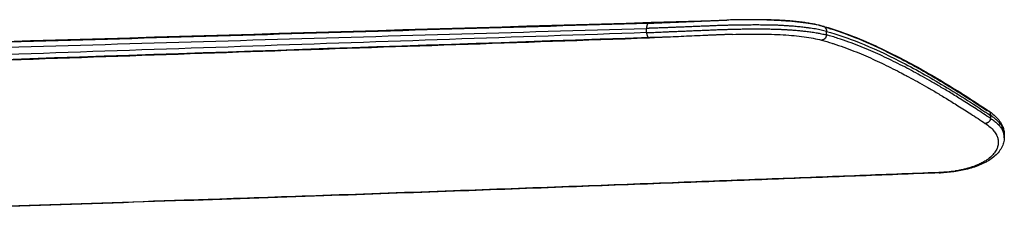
# Model space of a CAD drawing. Header units: millimetres. Extents: x -3355 to -830, y -2775 to -1049.
# Tile 50 of 103: x -1016 to -830, y -2712 to -2673. Entities that reach past the tile are written whole.
import ezdxf

# ---------------------------------------------------------------- set-up
doc = ezdxf.new("R2010")
doc.units = ezdxf.units.MM
doc.layers.add('Make2D$Visible$Curvas', color=7, linetype='Continuous')

msp = doc.modelspace()

# ---------------------------------------------------------------- linework, layer by layer
at = {"layer": 'Make2D$Visible$Curvas', "color": 253, "lineweight": -3, "true_color": 0x98aaaf}
for points, degree in [([(-1194.99, -2682.1), (-896.86, -2673.3)], 1), ([(-897.29, -2675.11), (-1195.46, -2685.36)], 1), ([(-1195.43, -2683.1), (-897.29, -2674.3)], 1), ([(-897.29, -2675.11), (-897.29, -2674.3)], 1), ([(-863.24, -2675.53), (-863.24, -2674.86)], 1), ([(-896.76, -2676.1), (-1194.93, -2686.35)], 1), ([(-1189.38, -2686.16), (-896.79, -2676.1)], 1), ([(-832.18, -2690.82), (-832.18, -2691.38)], 1), ([(-829.59, -2694.39), (-829.59, -2694.4), (-829.59, -2694.41), (-829.59, -2694.41)], 3), ([(-829.59, -2694.41), (-829.59, -2695)], 1), ([(-841.57, -2701.62), (-841.71, -2701.63), (-841.85, -2701.63), (-841.99, -2701.64)], 3)]:
    msp.add_open_spline(points, degree=degree, dxfattribs=at)
for points, knots in [([(-1192.11, -2681.82), (-1138.98, -2680.28), (-1085.86, -2678.73), (-1032.65, -2677.17), (-982.6, -2675.7), (-932.46, -2674.22), (-882.32, -2672.73)], [3.765118, 3.765118, 3.765118, 3.765118, 187.933405, 187.933405, 187.933405, 361.152127, 361.152127, 361.152127, 361.152127]), ([(-863.24, -2674.86), (-863.4, -2674.82), (-863.57, -2674.78), (-863.73, -2674.74), (-863.9, -2674.7), (-864.07, -2674.67), (-864.24, -2674.63), (-864.42, -2674.59), (-864.6, -2674.55), (-864.78, -2674.52), (-864.97, -2674.48), (-865.15, -2674.45), (-865.35, -2674.41), (-865.54, -2674.38), (-865.74, -2674.35), (-865.94, -2674.32), (-866.14, -2674.29), (-866.34, -2674.25), (-866.55, -2674.23), (-866.62, -2674.22), (-866.69, -2674.21), (-866.76, -2674.2), (-866.92, -2674.18), (-867.08, -2674.16), (-867.24, -2674.14), (-867.4, -2674.12), (-867.56, -2674.1), (-867.72, -2674.08), (-867.88, -2674.06), (-868.05, -2674.04), (-868.21, -2674.03), (-868.38, -2674.01), (-868.54, -2673.99), (-868.7, -2673.98), (-868.87, -2673.96), (-869.04, -2673.95), (-869.21, -2673.93), (-869.38, -2673.92), (-869.55, -2673.9), (-869.72, -2673.89), (-869.89, -2673.88), (-870.06, -2673.86), (-870.23, -2673.85), (-870.38, -2673.84), (-870.52, -2673.83), (-870.65, -2673.82), (-870.78, -2673.81), (-870.9, -2673.81), (-871.02, -2673.8), (-871.14, -2673.79), (-871.26, -2673.78), (-871.37, -2673.78), (-871.5, -2673.77), (-871.62, -2673.76), (-871.73, -2673.76), (-871.85, -2673.75), (-871.97, -2673.74), (-872.09, -2673.74), (-872.21, -2673.73), (-872.33, -2673.73), (-872.45, -2673.72), (-872.57, -2673.72), (-872.7, -2673.71), (-872.82, -2673.71), (-872.94, -2673.7), (-873.06, -2673.7), (-873.18, -2673.7), (-873.31, -2673.69), (-873.43, -2673.69), (-873.56, -2673.69), (-873.68, -2673.68), (-873.81, -2673.68), (-873.94, -2673.68), (-874, -2673.68), (-874.07, -2673.68), (-874.14, -2673.67), (-874.31, -2673.67), (-874.49, -2673.67), (-874.67, -2673.67), (-874.84, -2673.66), (-875.02, -2673.66), (-875.21, -2673.66), (-875.39, -2673.66), (-875.57, -2673.66), (-875.76, -2673.66), (-875.95, -2673.65), (-876.14, -2673.65), (-876.33, -2673.65), (-876.52, -2673.65), (-876.71, -2673.65), (-876.91, -2673.65), (-877.1, -2673.65), (-877.3, -2673.65), (-877.5, -2673.66), (-877.69, -2673.66), (-877.89, -2673.66), (-878.09, -2673.66), (-878.29, -2673.66), (-878.49, -2673.66), (-878.69, -2673.66), (-878.92, -2673.67), (-879.15, -2673.67), (-879.38, -2673.67), (-879.61, -2673.68), (-879.84, -2673.68), (-880.07, -2673.68), (-880.3, -2673.69), (-880.53, -2673.69), (-880.76, -2673.7), (-880.99, -2673.7), (-881.22, -2673.71), (-881.45, -2673.71), (-881.68, -2673.72), (-881.91, -2673.72), (-882.14, -2673.73), (-882.37, -2673.74), (-882.6, -2673.74), (-882.83, -2673.75), (-883.06, -2673.76), (-883.28, -2673.76), (-883.51, -2673.77), (-883.55, -2673.77), (-883.6, -2673.77), (-883.64, -2673.78), (-883.8, -2673.78), (-883.96, -2673.79), (-884.11, -2673.79), (-884.27, -2673.8), (-884.43, -2673.8), (-884.58, -2673.81), (-884.74, -2673.82), (-884.9, -2673.82), (-885.05, -2673.83), (-885.21, -2673.83), (-885.37, -2673.84), (-885.52, -2673.85), (-885.68, -2673.85), (-885.84, -2673.86), (-885.99, -2673.87), (-886.15, -2673.87), (-886.31, -2673.88), (-886.47, -2673.89), (-886.63, -2673.89), (-886.78, -2673.9), (-886.95, -2673.91), (-887.1, -2673.91), (-887.27, -2673.92), (-887.43, -2673.93), (-887.59, -2673.93), (-887.76, -2673.94), (-887.93, -2673.95), (-888.11, -2673.96), (-888.28, -2673.96), (-888.46, -2673.97), (-888.62, -2673.98), (-888.78, -2673.98), (-888.95, -2673.99), (-889.11, -2674), (-889.27, -2674), (-889.44, -2674.01), (-889.6, -2674.02), (-889.77, -2674.02), (-889.93, -2674.03), (-890.1, -2674.04), (-890.26, -2674.04), (-890.43, -2674.05), (-890.6, -2674.06), (-890.76, -2674.06), (-890.93, -2674.07), (-891.09, -2674.08), (-891.26, -2674.08), (-891.42, -2674.09), (-891.59, -2674.1), (-891.75, -2674.1), (-891.91, -2674.11), (-892.08, -2674.12), (-892.24, -2674.12), (-892.4, -2674.13), (-892.56, -2674.13), (-892.72, -2674.14), (-892.88, -2674.15), (-893.04, -2674.15), (-893.2, -2674.16), (-893.35, -2674.17), (-893.51, -2674.17), (-893.66, -2674.18), (-893.81, -2674.18), (-893.93, -2674.19), (-894.05, -2674.19), (-894.16, -2674.2), (-894.34, -2674.2), (-894.52, -2674.21), (-894.69, -2674.22), (-894.85, -2674.22), (-895.01, -2674.23), (-895.16, -2674.23), (-895.3, -2674.24), (-895.44, -2674.24), (-895.57, -2674.25), (-895.7, -2674.25), (-895.82, -2674.26), (-895.93, -2674.26), (-896.04, -2674.27), (-896.14, -2674.27), (-896.23, -2674.27), (-896.32, -2674.28), (-896.41, -2674.28), (-896.48, -2674.28), (-896.56, -2674.28), (-896.62, -2674.29), (-896.68, -2674.29), (-896.74, -2674.29), (-896.79, -2674.29), (-896.83, -2674.29), (-896.86, -2674.29), (-896.89, -2674.29), (-896.92, -2674.3), (-896.96, -2674.3), (-897, -2674.3), (-897.04, -2674.3), (-897.07, -2674.3), (-897.1, -2674.3), (-897.13, -2674.3), (-897.16, -2674.3), (-897.18, -2674.3), (-897.2, -2674.3), (-897.23, -2674.3), (-897.24, -2674.3), (-897.26, -2674.3), (-897.27, -2674.3), (-897.28, -2674.3), (-897.29, -2674.3)], [0, 0, 0, 0, 0.949157, 0.949157, 0.949157, 1.891081, 1.891081, 1.891081, 2.826584, 2.826584, 2.826584, 3.761984, 3.761984, 3.761984, 4.690771, 4.690771, 4.690771, 5.617678, 5.617678, 5.617678, 5.921886, 5.921886, 5.921886, 6.621164, 6.621164, 6.621164, 7.292008, 7.292008, 7.292008, 7.957429, 7.957429, 7.957429, 8.615865, 8.615865, 8.615865, 9.272816, 9.272816, 9.272816, 9.91872, 9.91872, 9.91872, 10.562459, 10.562459, 10.562459, 11.080108, 11.080108, 11.080108, 11.517894, 11.517894, 11.517894, 11.947332, 11.947332, 11.947332, 12.373464, 12.373464, 12.373464, 12.79424, 12.79424, 12.79424, 13.212057, 13.212057, 13.212057, 13.629326, 13.629326, 13.629326, 14.046382, 14.046382, 14.046382, 14.467622, 14.467622, 14.467622, 14.892475, 14.892475, 14.892475, 15.116428, 15.116428, 15.116428, 15.696511, 15.696511, 15.696511, 16.287473, 16.287473, 16.287473, 16.887796, 16.887796, 16.887796, 17.495859, 17.495859, 17.495859, 18.107144, 18.107144, 18.107144, 18.724109, 18.724109, 18.724109, 19.345168, 19.345168, 19.345168, 19.969319, 19.969319, 19.969319, 20.673427, 20.673427, 20.673427, 21.377396, 21.377396, 21.377396, 22.079684, 22.079684, 22.079684, 22.778744, 22.778744, 22.778744, 23.475624, 23.475624, 23.475624, 24.165685, 24.165685, 24.165685, 24.85004, 24.85004, 24.85004, 24.980259, 24.980259, 24.980259, 25.454734, 25.454734, 25.454734, 25.926333, 25.926333, 25.926333, 26.396596, 26.396596, 26.396596, 26.86668, 26.86668, 26.86668, 27.338714, 27.338714, 27.338714, 27.814813, 27.814813, 27.814813, 28.292386, 28.292386, 28.292386, 28.778742, 28.778742, 28.778742, 29.287204, 29.287204, 29.287204, 29.818746, 29.818746, 29.818746, 30.310782, 30.310782, 30.310782, 30.809707, 30.809707, 30.809707, 31.313914, 31.313914, 31.313914, 31.821691, 31.821691, 31.821691, 32.337711, 32.337711, 32.337711, 32.848092, 32.848092, 32.848092, 33.357355, 33.357355, 33.357355, 33.863463, 33.863463, 33.863463, 34.369415, 34.369415, 34.369415, 34.86776, 34.86776, 34.86776, 35.364929, 35.364929, 35.364929, 35.734574, 35.734574, 35.734574, 36.306371, 36.306371, 36.306371, 36.820216, 36.820216, 36.820216, 37.276115, 37.276115, 37.276115, 37.673802, 37.673802, 37.673802, 38.013565, 38.013565, 38.013565, 38.294617, 38.294617, 38.294617, 38.520225, 38.520225, 38.520225, 38.690361, 38.690361, 38.690361, 38.786828, 38.786828, 38.786828, 38.923359, 38.923359, 38.923359, 39.031425, 39.031425, 39.031425, 39.117017, 39.117017, 39.117017, 39.1793, 39.1793, 39.1793, 39.215318, 39.215318, 39.215318, 39.215318]), ([(-896.86, -2673.3), (-896.55, -2673.3), (-896.24, -2673.29), (-895.94, -2673.28), (-895.63, -2673.27), (-895.32, -2673.26), (-895.01, -2673.24), (-894.74, -2673.23), (-894.46, -2673.22), (-894.19, -2673.21), (-893.93, -2673.2), (-893.68, -2673.19), (-893.42, -2673.18), (-893.16, -2673.17), (-892.9, -2673.16), (-892.65, -2673.15), (-892.4, -2673.14), (-892.15, -2673.13), (-891.9, -2673.12), (-891.76, -2673.12), (-891.62, -2673.11), (-891.48, -2673.11), (-891.2, -2673.09), (-890.92, -2673.08), (-890.64, -2673.07), (-890.35, -2673.06), (-890.07, -2673.04), (-889.78, -2673.03), (-889.5, -2673.02), (-889.21, -2673.01), (-888.92, -2672.99), (-888.85, -2672.99), (-888.78, -2672.99), (-888.7, -2672.98), (-888.43, -2672.97), (-888.15, -2672.96), (-887.88, -2672.95), (-887.62, -2672.94), (-887.36, -2672.93), (-887.09, -2672.91), (-886.82, -2672.9), (-886.54, -2672.89), (-886.26, -2672.88), (-886.11, -2672.87), (-885.96, -2672.87), (-885.81, -2672.86), (-885.56, -2672.85), (-885.31, -2672.84), (-885.05, -2672.83), (-884.79, -2672.82), (-884.54, -2672.81), (-884.28, -2672.8), (-884.02, -2672.79), (-883.77, -2672.78), (-883.51, -2672.77), (-883.28, -2672.76), (-883.05, -2672.76), (-882.82, -2672.75), (-882.58, -2672.74), (-882.33, -2672.73), (-882.09, -2672.73)], [0, 0, 0, 0, 1.0457, 1.0457, 1.0457, 2.072491, 2.072491, 2.072491, 2.97174, 2.97174, 2.97174, 3.800824, 3.800824, 3.800824, 4.622084, 4.622084, 4.622084, 5.406362, 5.406362, 5.406362, 5.842157, 5.842157, 5.842157, 6.716816, 6.716816, 6.716816, 7.592274, 7.592274, 7.592274, 8.467713, 8.467713, 8.467713, 8.689446, 8.689446, 8.689446, 9.523717, 9.523717, 9.523717, 10.311928, 10.311928, 10.311928, 11.150726, 11.150726, 11.150726, 11.593736, 11.593736, 11.593736, 12.35941, 12.35941, 12.35941, 13.130288, 13.130288, 13.130288, 13.903856, 13.903856, 13.903856, 14.596972, 14.596972, 14.596972, 15.326388, 15.326388, 15.326388, 15.326388]), ([(-864.06, -2673.88), (-864.12, -2673.86), (-864.18, -2673.84), (-864.25, -2673.82), (-864.37, -2673.79), (-864.5, -2673.76), (-864.63, -2673.72), (-864.76, -2673.69), (-864.9, -2673.66), (-865.04, -2673.63), (-865.18, -2673.59), (-865.32, -2673.56), (-865.47, -2673.53), (-865.61, -2673.5), (-865.75, -2673.48), (-865.89, -2673.45), (-866.03, -2673.42), (-866.18, -2673.4), (-866.34, -2673.37), (-866.48, -2673.34), (-866.63, -2673.32), (-866.79, -2673.29), (-866.81, -2673.29), (-866.83, -2673.29), (-866.86, -2673.28), (-867.01, -2673.26), (-867.17, -2673.24), (-867.33, -2673.21), (-867.5, -2673.19), (-867.68, -2673.16), (-867.86, -2673.14), (-868.04, -2673.12), (-868.22, -2673.1), (-868.41, -2673.07), (-868.59, -2673.05), (-868.77, -2673.03), (-868.95, -2673.01), (-869.14, -2672.99), (-869.33, -2672.98), (-869.52, -2672.96), (-869.74, -2672.94), (-869.95, -2672.92), (-870.17, -2672.9), (-870.44, -2672.88), (-870.72, -2672.86), (-870.99, -2672.84), (-871.01, -2672.84), (-871.03, -2672.84), (-871.05, -2672.83), (-871.33, -2672.81), (-871.62, -2672.8), (-871.9, -2672.78), (-872.06, -2672.77), (-872.23, -2672.76), (-872.39, -2672.75), (-872.61, -2672.74), (-872.83, -2672.73), (-873.05, -2672.72), (-873.27, -2672.72), (-873.49, -2672.71), (-873.71, -2672.7), (-873.94, -2672.69), (-874.16, -2672.69), (-874.39, -2672.68), (-874.61, -2672.67), (-874.84, -2672.67), (-875.06, -2672.66), (-875.35, -2672.66), (-875.64, -2672.65), (-875.93, -2672.65), (-876, -2672.65), (-876.07, -2672.65), (-876.13, -2672.65), (-876.43, -2672.65), (-876.73, -2672.65), (-877.04, -2672.65), (-877.12, -2672.65), (-877.2, -2672.65), (-877.28, -2672.65), (-877.56, -2672.65), (-877.85, -2672.65), (-878.13, -2672.65), (-878.41, -2672.65), (-878.7, -2672.65), (-878.99, -2672.66), (-879.27, -2672.66), (-879.56, -2672.67), (-879.85, -2672.67), (-880.1, -2672.68), (-880.34, -2672.68), (-880.59, -2672.69), (-880.87, -2672.69), (-881.14, -2672.7), (-881.41, -2672.71), (-881.61, -2672.71), (-881.8, -2672.72), (-881.99, -2672.72), (-882.03, -2672.72), (-882.06, -2672.73), (-882.09, -2672.73)], [0, 0, 0, 0, 0.385126, 0.385126, 0.385126, 1.1343, 1.1343, 1.1343, 1.886561, 1.886561, 1.886561, 2.648511, 2.648511, 2.648511, 3.346316, 3.346316, 3.346316, 4.05996, 4.05996, 4.05996, 4.764018, 4.764018, 4.764018, 4.866267, 4.866267, 4.866267, 5.564951, 5.564951, 5.564951, 6.329091, 6.329091, 6.329091, 7.096845, 7.096845, 7.096845, 7.831989, 7.831989, 7.831989, 8.587509, 8.587509, 8.587509, 9.427821, 9.427821, 9.427821, 10.451865, 10.451865, 10.451865, 10.526795, 10.526795, 10.526795, 11.557967, 11.557967, 11.557967, 12.141201, 12.141201, 12.141201, 12.905645, 12.905645, 12.905645, 13.671764, 13.671764, 13.671764, 14.436402, 14.436402, 14.436402, 15.174827, 15.174827, 15.174827, 16.124918, 16.124918, 16.124918, 16.339575, 16.339575, 16.339575, 17.30357, 17.30357, 17.30357, 17.563127, 17.563127, 17.563127, 18.45088, 18.45088, 18.45088, 19.33716, 19.33716, 19.33716, 20.2246, 20.2246, 20.2246, 20.981356, 20.981356, 20.981356, 21.812811, 21.812811, 21.812811, 22.400146, 22.400146, 22.400146, 22.499734, 22.499734, 22.499734, 22.499734]), ([(-874.51, -2672.68), (-873.26, -2672.71), (-872.07, -2672.76), (-870.94, -2672.84), (-869.38, -2672.95), (-867.95, -2673.1), (-866.68, -2673.3), (-865.62, -2673.47), (-864.67, -2673.67), (-863.84, -2673.9)], [24.117416, 24.117416, 24.117416, 24.117416, 28.261633, 28.261633, 28.261633, 33.990088, 33.990088, 33.990088, 38.796934, 38.796934, 38.796934, 38.796934]), ([(-864.06, -2673.88), (-864.03, -2673.87), (-864, -2673.88), (-863.97, -2673.88), (-863.94, -2673.88), (-863.91, -2673.89), (-863.88, -2673.89), (-863.87, -2673.9), (-863.85, -2673.9), (-863.84, -2673.9)], [0, 0, 0, 0, 0.104309, 0.104309, 0.104309, 0.2058278, 0.2058278, 0.2058278, 0.2638055, 0.2638055, 0.2638055, 0.2638055]), ([(-864.06, -2673.88), (-862.63, -2674.28), (-861.21, -2674.74), (-859.79, -2675.26), (-859.14, -2675.5), (-858.5, -2675.75), (-857.85, -2676.01), (-855.95, -2676.77), (-854.05, -2677.63), (-852.16, -2678.55), (-851.51, -2678.87), (-850.85, -2679.2), (-850.19, -2679.54), (-847.33, -2681), (-844.49, -2682.6), (-841.67, -2684.29), (-838.73, -2686.05), (-835.82, -2687.92), (-832.91, -2689.87)], [0, 0, 0, 0, 8.651743, 8.651743, 8.651743, 12.597785, 12.597785, 12.597785, 24.258666, 24.258666, 24.258666, 28.322946, 28.322946, 28.322946, 46.022566, 46.022566, 46.022566, 64.408244, 64.408244, 64.408244, 64.408244]), ([(-863.84, -2673.9), (-863.82, -2673.91), (-863.81, -2673.91), (-863.8, -2673.91), (-863.78, -2673.92), (-863.75, -2673.93), (-863.73, -2673.94)], [0.2638055, 0.2638055, 0.2638055, 0.2638055, 0.3080933, 0.3080933, 0.3080933, 0.4021331, 0.4021331, 0.4021331, 0.4021331]), ([(-863.72, -2673.94), (-861.65, -2674.52), (-859.59, -2675.24), (-857.55, -2676.06), (-855.99, -2676.69), (-854.44, -2677.38), (-852.89, -2678.11), (-851.87, -2678.59), (-850.85, -2679.1), (-849.83, -2679.62), (-846.96, -2681.09), (-844.11, -2682.69), (-841.27, -2684.39), (-838.33, -2686.16), (-835.4, -2688.03), (-832.49, -2689.99)], [0.874171, 0.874171, 0.874171, 0.874171, 13.248379, 13.248379, 13.248379, 22.710044, 22.710044, 22.710044, 28.969767, 28.969767, 28.969767, 46.665657, 46.665657, 46.665657, 65.044372, 65.044372, 65.044372, 65.044372]), ([(-863.35, -2674.32), (-863.35, -2674.31), (-863.36, -2674.31), (-863.36, -2674.3), (-863.37, -2674.28), (-863.39, -2674.25), (-863.4, -2674.23), (-863.42, -2674.2), (-863.44, -2674.18), (-863.46, -2674.16), (-863.47, -2674.14), (-863.49, -2674.12), (-863.5, -2674.1), (-863.52, -2674.08), (-863.54, -2674.06), (-863.56, -2674.05), (-863.59, -2674.03), (-863.61, -2674.01), (-863.63, -2674), (-863.66, -2673.98), (-863.69, -2673.96), (-863.72, -2673.95)], [0.5847298, 0.5847298, 0.5847298, 0.5847298, 0.6050578, 0.6050578, 0.6050578, 0.6997022, 0.6997022, 0.6997022, 0.7982966, 0.7982966, 0.7982966, 0.8749902, 0.8749902, 0.8749902, 0.9728743, 0.9728743, 0.9728743, 1.0671504, 1.0671504, 1.0671504, 1.1853481, 1.1853481, 1.1853481, 1.1853481]), ([(-1192.12, -2686.08), (-1139.04, -2684.28), (-1085.96, -2682.47), (-1032.78, -2680.65), (-982.77, -2678.94), (-932.67, -2677.22), (-882.56, -2675.49)], [3.811857, 3.811857, 3.811857, 3.811857, 187.863582, 187.863582, 187.863582, 360.974396, 360.974396, 360.974396, 360.974396]), ([(-897.29, -2675.11), (-897.05, -2675.1), (-896.81, -2675.09), (-896.57, -2675.08), (-896.14, -2675.06), (-895.7, -2675.04), (-895.26, -2675.02), (-895.02, -2675.01), (-894.77, -2675), (-894.53, -2674.99), (-894.08, -2674.97), (-893.62, -2674.95), (-893.16, -2674.93), (-892.85, -2674.92), (-892.54, -2674.91), (-892.22, -2674.89), (-892.18, -2674.89), (-892.14, -2674.89), (-892.1, -2674.89), (-891.75, -2674.87), (-891.4, -2674.86), (-891.04, -2674.84), (-890.7, -2674.83), (-890.35, -2674.81), (-890, -2674.8), (-889.64, -2674.78), (-889.28, -2674.77), (-888.92, -2674.75), (-888.57, -2674.74), (-888.21, -2674.72), (-887.85, -2674.71), (-887.49, -2674.69), (-887.13, -2674.68), (-886.76, -2674.66), (-886.72, -2674.66), (-886.69, -2674.66), (-886.65, -2674.66), (-886.52, -2674.65), (-886.4, -2674.65), (-886.27, -2674.64), (-885.99, -2674.63), (-885.71, -2674.62), (-885.43, -2674.61), (-885.15, -2674.59), (-884.87, -2674.58), (-884.59, -2674.57), (-884.43, -2674.57), (-884.26, -2674.56), (-884.1, -2674.55), (-883.82, -2674.54), (-883.54, -2674.53), (-883.26, -2674.52), (-882.98, -2674.51), (-882.7, -2674.51), (-882.42, -2674.5), (-882.16, -2674.49), (-881.91, -2674.48), (-881.65, -2674.47), (-881.37, -2674.46), (-881.1, -2674.46), (-880.83, -2674.45), (-880.64, -2674.44), (-880.46, -2674.44), (-880.28, -2674.44), (-879.92, -2674.43), (-879.56, -2674.42), (-879.21, -2674.41), (-878.86, -2674.41), (-878.52, -2674.4), (-878.17, -2674.4), (-877.82, -2674.39), (-877.48, -2674.39), (-877.14, -2674.39), (-876.79, -2674.39), (-876.46, -2674.39), (-876.12, -2674.39), (-875.91, -2674.39), (-875.69, -2674.39), (-875.48, -2674.39), (-875.32, -2674.39), (-875.17, -2674.39), (-875.02, -2674.39), (-874.72, -2674.4), (-874.43, -2674.4), (-874.14, -2674.41), (-874.08, -2674.41), (-874.01, -2674.41), (-873.94, -2674.41), (-873.65, -2674.42), (-873.37, -2674.43), (-873.09, -2674.43), (-872.8, -2674.44), (-872.52, -2674.45), (-872.25, -2674.46), (-872.02, -2674.47), (-871.79, -2674.48), (-871.56, -2674.5), (-871.29, -2674.51), (-871.02, -2674.52), (-870.76, -2674.54), (-870.65, -2674.54), (-870.55, -2674.55), (-870.45, -2674.56), (-870.16, -2674.57), (-869.87, -2674.59), (-869.59, -2674.61), (-869.31, -2674.64), (-869.03, -2674.66), (-868.75, -2674.68), (-868.49, -2674.71), (-868.22, -2674.73), (-867.96, -2674.76), (-867.69, -2674.79), (-867.44, -2674.81), (-867.18, -2674.84), (-867, -2674.87), (-866.81, -2674.89), (-866.63, -2674.91), (-866.33, -2674.95), (-866.03, -2674.99), (-865.73, -2675.04), (-865.56, -2675.07), (-865.39, -2675.09), (-865.22, -2675.12), (-864.95, -2675.17), (-864.69, -2675.22), (-864.43, -2675.27), (-864.26, -2675.3), (-864.09, -2675.34), (-863.93, -2675.37), (-863.69, -2675.42), (-863.46, -2675.48), (-863.24, -2675.53)], [0, 0, 0, 0, 0.821836, 0.821836, 0.821836, 2.282858, 2.282858, 2.282858, 3.085413, 3.085413, 3.085413, 4.546088, 4.546088, 4.546088, 5.539824, 5.539824, 5.539824, 5.664443, 5.664443, 5.664443, 6.763462, 6.763462, 6.763462, 7.833745, 7.833745, 7.833745, 8.936086, 8.936086, 8.936086, 10.013338, 10.013338, 10.013338, 11.11257, 11.11257, 11.11257, 11.224146, 11.224146, 11.224146, 11.602673, 11.602673, 11.602673, 12.443806, 12.443806, 12.443806, 13.287047, 13.287047, 13.287047, 13.776223, 13.776223, 13.776223, 14.618894, 14.618894, 14.618894, 15.458622, 15.458622, 15.458622, 16.23773, 16.23773, 16.23773, 17.068558, 17.068558, 17.068558, 17.626043, 17.626043, 17.626043, 18.714384, 18.714384, 18.714384, 19.789131, 19.789131, 19.789131, 20.873311, 20.873311, 20.873311, 21.946646, 21.946646, 21.946646, 22.639886, 22.639886, 22.639886, 23.135029, 23.135029, 23.135029, 24.098249, 24.098249, 24.098249, 24.322109, 24.322109, 24.322109, 25.28406, 25.28406, 25.28406, 26.245994, 26.245994, 26.245994, 27.05186, 27.05186, 27.05186, 28.013104, 28.013104, 28.013104, 28.391505, 28.391505, 28.391505, 29.455873, 29.455873, 29.455873, 30.536625, 30.536625, 30.536625, 31.601806, 31.601806, 31.601806, 32.683981, 32.683981, 32.683981, 33.477009, 33.477009, 33.477009, 34.837212, 34.837212, 34.837212, 35.654282, 35.654282, 35.654282, 36.995777, 36.995777, 36.995777, 37.890743, 37.890743, 37.890743, 39.214258, 39.214258, 39.214258, 39.214258]), ([(-881.01, -2675.44), (-881.5, -2675.46), (-881.99, -2675.47), (-882.49, -2675.49), (-883.18, -2675.51), (-883.87, -2675.54), (-884.56, -2675.57), (-885.25, -2675.6), (-885.95, -2675.63), (-886.64, -2675.66), (-887.33, -2675.69), (-888.02, -2675.72), (-888.71, -2675.75), (-889.4, -2675.79), (-890.08, -2675.82), (-890.75, -2675.85), (-891.44, -2675.88), (-892.12, -2675.91), (-892.79, -2675.94), (-893.47, -2675.97), (-894.15, -2676), (-894.81, -2676.03), (-895.47, -2676.05), (-896.12, -2676.08), (-896.76, -2676.1)], [22.047476, 22.047476, 22.047476, 22.047476, 23.541188, 23.541188, 23.541188, 25.62002, 25.62002, 25.62002, 27.704133, 27.704133, 27.704133, 29.792463, 29.792463, 29.792463, 31.879238, 31.879238, 31.879238, 34.01091, 34.01091, 34.01091, 36.18806, 36.18806, 36.18806, 38.385211, 38.385211, 38.385211, 38.385211]), ([(-881.01, -2675.44), (-879.3, -2675.39), (-875.92, -2675.34), (-871.34, -2675.48), (-867.38, -2675.84), (-865.16, -2676.27), (-864.16, -2676.53)], [16.292557, 16.292557, 16.292557, 16.292557, 21.526362, 26.907955, 32.289548, 37.671141, 37.671141, 37.671141, 37.671141]), ([(-863.24, -2675.53), (-863.25, -2675.56), (-863.25, -2675.58), (-863.25, -2675.6), (-863.26, -2675.63), (-863.26, -2675.66), (-863.27, -2675.69), (-863.27, -2675.72), (-863.28, -2675.75), (-863.29, -2675.78), (-863.3, -2675.81), (-863.3, -2675.84), (-863.32, -2675.86), (-863.33, -2675.89), (-863.34, -2675.92), (-863.35, -2675.95), (-863.36, -2675.97), (-863.38, -2676), (-863.39, -2676.02), (-863.4, -2676.05), (-863.42, -2676.07), (-863.43, -2676.1), (-863.45, -2676.13), (-863.47, -2676.15), (-863.49, -2676.18), (-863.52, -2676.21), (-863.54, -2676.23), (-863.56, -2676.26), (-863.59, -2676.28), (-863.61, -2676.3), (-863.64, -2676.32), (-863.66, -2676.35), (-863.69, -2676.36), (-863.72, -2676.38), (-863.74, -2676.4), (-863.76, -2676.41), (-863.78, -2676.42), (-863.8, -2676.43), (-863.83, -2676.45), (-863.85, -2676.46), (-863.88, -2676.47), (-863.9, -2676.48), (-863.93, -2676.49), (-863.95, -2676.5), (-863.98, -2676.5), (-864, -2676.51), (-864.03, -2676.51), (-864.06, -2676.52), (-864.08, -2676.52), (-864.11, -2676.53), (-864.13, -2676.53), (-864.16, -2676.53)], [0, 0, 0, 0, 0.069474, 0.069474, 0.069474, 0.15917, 0.15917, 0.15917, 0.248823, 0.248823, 0.248823, 0.338631, 0.338631, 0.338631, 0.427741, 0.427741, 0.427741, 0.51613, 0.51613, 0.51613, 0.602539, 0.602539, 0.602539, 0.707174, 0.707174, 0.707174, 0.813819, 0.813819, 0.813819, 0.920576, 0.920576, 0.920576, 1.023928, 1.023928, 1.023928, 1.102249, 1.102249, 1.102249, 1.191209, 1.191209, 1.191209, 1.280474, 1.280474, 1.280474, 1.369748, 1.369748, 1.369748, 1.458911, 1.458911, 1.458911, 1.547944, 1.547944, 1.547944, 1.547944]), ([(-863.35, -2674.32), (-863.34, -2674.33), (-863.33, -2674.35), (-863.33, -2674.36), (-863.31, -2674.4), (-863.3, -2674.43), (-863.29, -2674.47), (-863.28, -2674.5), (-863.27, -2674.53), (-863.27, -2674.56), (-863.26, -2674.59), (-863.25, -2674.62), (-863.25, -2674.65), (-863.25, -2674.69), (-863.24, -2674.72), (-863.24, -2674.76), (-863.24, -2674.79), (-863.24, -2674.83), (-863.24, -2674.86)], [1.0115934, 1.0115934, 1.0115934, 1.0115934, 1.0662349, 1.0662349, 1.0662349, 1.1850709, 1.1850709, 1.1850709, 1.2787216, 1.2787216, 1.2787216, 1.3790602, 1.3790602, 1.3790602, 1.4886408, 1.4886408, 1.4886408, 1.5963232, 1.5963232, 1.5963232, 1.5963232]), ([(-863.24, -2674.86), (-861.17, -2675.44), (-856.54, -2677.05), (-849.09, -2680.54), (-840.8, -2685.2), (-835.08, -2688.87), (-832.18, -2690.82)], [0, 0, 0, 0, 12.554914, 28.232556, 45.892045, 64.238186, 64.238186, 64.238186, 64.238186]), ([(-832.18, -2691.38), (-833.1, -2690.77), (-834.01, -2690.17), (-834.93, -2689.57), (-835.74, -2689.04), (-836.55, -2688.53), (-837.37, -2688.01), (-838.09, -2687.56), (-838.82, -2687.11), (-839.55, -2686.66), (-840.2, -2686.26), (-840.86, -2685.87), (-841.52, -2685.48), (-842.13, -2685.12), (-842.73, -2684.76), (-843.34, -2684.41), (-843.92, -2684.08), (-844.49, -2683.76), (-845.07, -2683.44), (-845.63, -2683.12), (-846.19, -2682.82), (-846.75, -2682.51), (-847.32, -2682.21), (-847.88, -2681.91), (-848.44, -2681.62), (-849.01, -2681.33), (-849.57, -2681.04), (-850.14, -2680.76), (-850.7, -2680.48), (-851.27, -2680.2), (-851.83, -2679.93), (-852.4, -2679.66), (-852.97, -2679.4), (-853.54, -2679.14), (-854.13, -2678.87), (-854.71, -2678.62), (-855.3, -2678.37), (-855.9, -2678.11), (-856.51, -2677.86), (-857.12, -2677.62), (-857.76, -2677.36), (-858.39, -2677.12), (-859.03, -2676.89), (-859.71, -2676.64), (-860.39, -2676.41), (-861.07, -2676.19), (-861.79, -2675.95), (-862.52, -2675.74), (-863.24, -2675.53)], [0, 0, 0, 0, 5.780902, 5.780902, 5.780902, 10.896316, 10.896316, 10.896316, 15.458516, 15.458516, 15.458516, 19.581712, 19.581712, 19.581712, 23.380254, 23.380254, 23.380254, 26.968569, 26.968569, 26.968569, 30.461126, 30.461126, 30.461126, 33.955343, 33.955343, 33.955343, 37.453935, 37.453935, 37.453935, 40.941853, 40.941853, 40.941853, 44.457042, 44.457042, 44.457042, 48.049386, 48.049386, 48.049386, 51.768928, 51.768928, 51.768928, 55.665956, 55.665956, 55.665956, 59.791158, 59.791158, 59.791158, 64.196378, 64.196378, 64.196378, 64.196378]), ([(-864.16, -2676.53), (-863.5, -2676.71), (-862.85, -2676.91), (-862.2, -2677.11), (-862.13, -2677.14), (-862.06, -2677.16), (-861.99, -2677.18), (-861.31, -2677.4), (-860.64, -2677.63), (-859.96, -2677.87), (-859.33, -2678.1), (-858.69, -2678.34), (-858.06, -2678.6), (-857.45, -2678.83), (-856.85, -2679.08), (-856.24, -2679.34), (-855.66, -2679.59), (-855.08, -2679.85), (-854.49, -2680.11), (-853.93, -2680.37), (-853.36, -2680.63), (-852.79, -2680.9), (-852.22, -2681.17), (-851.66, -2681.45), (-851.1, -2681.73), (-850.54, -2682.01), (-849.97, -2682.3), (-849.41, -2682.59), (-849, -2682.81), (-848.59, -2683.02), (-848.17, -2683.24), (-848.02, -2683.32), (-847.87, -2683.4), (-847.72, -2683.48), (-847.16, -2683.79), (-846.6, -2684.09), (-846.04, -2684.4), (-845.47, -2684.72), (-844.9, -2685.05), (-844.32, -2685.38), (-843.71, -2685.72), (-843.11, -2686.08), (-842.5, -2686.43), (-841.84, -2686.82), (-841.19, -2687.22), (-840.53, -2687.62), (-839.81, -2688.06), (-839.08, -2688.51), (-838.36, -2688.96), (-837.54, -2689.47), (-836.73, -2689.99), (-835.92, -2690.51), (-835.01, -2691.11), (-834.1, -2691.71), (-833.19, -2692.32)], [-64.009976, -64.009976, -64.009976, -64.009976, -60.045105, -60.045105, -60.045105, -59.61842, -59.61842, -59.61842, -55.512447, -55.512447, -55.512447, -51.631657, -51.631657, -51.631657, -47.926138, -47.926138, -47.926138, -44.346195, -44.346195, -44.346195, -40.842228, -40.842228, -40.842228, -37.364688, -37.364688, -37.364688, -33.875847, -33.875847, -33.875847, -31.322092, -31.322092, -31.322092, -30.390776, -30.390776, -30.390776, -26.906794, -26.906794, -26.906794, -23.326738, -23.326738, -23.326738, -19.536373, -19.536373, -19.536373, -15.421449, -15.421449, -15.421449, -10.867743, -10.867743, -10.867743, -5.761132, -5.761132, -5.761132, 0, 0, 0, 0]), ([(-832.91, -2689.87), (-832.88, -2689.87), (-832.85, -2689.87), (-832.82, -2689.88), (-832.79, -2689.88), (-832.76, -2689.88), (-832.73, -2689.89), (-832.7, -2689.9), (-832.68, -2689.9), (-832.65, -2689.91), (-832.62, -2689.92), (-832.6, -2689.93), (-832.58, -2689.94), (-832.55, -2689.96), (-832.52, -2689.97), (-832.49, -2689.99)], [0, 0, 0, 0, 0.1065884, 0.1065884, 0.1065884, 0.2151779, 0.2151779, 0.2151779, 0.3162961, 0.3162961, 0.3162961, 0.4111397, 0.4111397, 0.4111397, 0.5294964, 0.5294964, 0.5294964, 0.5294964]), ([(-832.26, -2690.26), (-832.27, -2690.23), (-832.28, -2690.21), (-832.3, -2690.19), (-832.31, -2690.17), (-832.32, -2690.16), (-832.33, -2690.14), (-832.35, -2690.12), (-832.37, -2690.1), (-832.39, -2690.08), (-832.41, -2690.06), (-832.43, -2690.04), (-832.45, -2690.02), (-832.46, -2690.01), (-832.48, -2690), (-832.49, -2689.99)], [0.635772, 0.635772, 0.635772, 0.635772, 0.729411, 0.729411, 0.729411, 0.798292, 0.798292, 0.798292, 0.8992706, 0.8992706, 0.8992706, 0.9961815, 0.9961815, 0.9961815, 1.064657, 1.064657, 1.064657, 1.064657]), ([(-832.47, -2690.01), (-832.2, -2690.19), (-831.96, -2690.37), (-831.73, -2690.55), (-831.43, -2690.8), (-831.16, -2691.06), (-830.92, -2691.32), (-830.82, -2691.43), (-830.73, -2691.54), (-830.64, -2691.65), (-830.4, -2691.95), (-830.2, -2692.25), (-830.05, -2692.56), (-829.94, -2692.77), (-829.85, -2692.99), (-829.78, -2693.2), (-829.77, -2693.23), (-829.77, -2693.26), (-829.74, -2693.34), (-829.73, -2693.39), (-829.72, -2693.44), (-829.64, -2693.73), (-829.6, -2694.03), (-829.59, -2694.32)], [0.509289, 0.509289, 0.509289, 0.509289, 2.092333, 2.092333, 2.092333, 4.2324, 4.2324, 4.2324, 5.1364, 5.1364, 5.1364, 7.525842, 7.525842, 7.525842, 9.155252, 9.155252, 9.155252, 9.351776, 9.351776, 9.744121, 9.744121, 9.744121, 11.959803, 11.959803, 11.959803, 11.959803]), ([(-832.26, -2690.26), (-832.26, -2690.26), (-832.26, -2690.26), (-832.26, -2690.26), (-832.24, -2690.29), (-832.23, -2690.31), (-832.22, -2690.34), (-832.22, -2690.35), (-832.21, -2690.37), (-832.21, -2690.38)], [0.9607126, 0.9607126, 0.9607126, 0.9607126, 0.9676758, 0.9676758, 0.9676758, 1.0645649, 1.0645649, 1.0645649, 1.1154187, 1.1154187, 1.1154187, 1.1154187]), ([(-832.18, -2690.82), (-832.18, -2690.79), (-832.18, -2690.75), (-832.17, -2690.72), (-832.17, -2690.69), (-832.17, -2690.65), (-832.17, -2690.62), (-832.17, -2690.59), (-832.17, -2690.56), (-832.18, -2690.53), (-832.18, -2690.5), (-832.19, -2690.47), (-832.19, -2690.44), (-832.2, -2690.42), (-832.2, -2690.4), (-832.21, -2690.38)], [0, 0, 0, 0, 0.1079469, 0.1079469, 0.1079469, 0.2121608, 0.2121608, 0.2121608, 0.3115486, 0.3115486, 0.3115486, 0.4112429, 0.4112429, 0.4112429, 0.4810659, 0.4810659, 0.4810659, 0.4810659]), ([(-832.18, -2691.38), (-832.19, -2691.4), (-832.19, -2691.42), (-832.2, -2691.44), (-832.2, -2691.47), (-832.21, -2691.49), (-832.22, -2691.52), (-832.23, -2691.55), (-832.24, -2691.58), (-832.25, -2691.61), (-832.26, -2691.64), (-832.27, -2691.66), (-832.28, -2691.69), (-832.3, -2691.72), (-832.31, -2691.74), (-832.33, -2691.77), (-832.34, -2691.8), (-832.36, -2691.82), (-832.38, -2691.85), (-832.39, -2691.87), (-832.4, -2691.89), (-832.42, -2691.9), (-832.44, -2691.93), (-832.46, -2691.96), (-832.49, -2691.99), (-832.51, -2692.01), (-832.54, -2692.04), (-832.57, -2692.06), (-832.59, -2692.09), (-832.62, -2692.11), (-832.65, -2692.13), (-832.68, -2692.15), (-832.71, -2692.17), (-832.74, -2692.19), (-832.76, -2692.2), (-832.78, -2692.21), (-832.81, -2692.22), (-832.83, -2692.24), (-832.86, -2692.25), (-832.88, -2692.26), (-832.91, -2692.27), (-832.93, -2692.28), (-832.96, -2692.29), (-832.99, -2692.29), (-833.01, -2692.3), (-833.04, -2692.3), (-833.07, -2692.31), (-833.09, -2692.31), (-833.12, -2692.32), (-833.14, -2692.32), (-833.17, -2692.32), (-833.19, -2692.32)], [0, 0, 0, 0, 0.060761, 0.060761, 0.060761, 0.1517, 0.1517, 0.1517, 0.242699, 0.242699, 0.242699, 0.333933, 0.333933, 0.333933, 0.424599, 0.424599, 0.424599, 0.514686, 0.514686, 0.514686, 0.587197, 0.587197, 0.587197, 0.694811, 0.694811, 0.694811, 0.805295, 0.805295, 0.805295, 0.916107, 0.916107, 0.916107, 1.023047, 1.023047, 1.023047, 1.106012, 1.106012, 1.106012, 1.194129, 1.194129, 1.194129, 1.282586, 1.282586, 1.282586, 1.371065, 1.371065, 1.371065, 1.459449, 1.459449, 1.459449, 1.541157, 1.541157, 1.541157, 1.541157]), ([(-833.19, -2692.32), (-832.86, -2692.53), (-832.56, -2692.76), (-832.29, -2693), (-832.01, -2693.24), (-831.76, -2693.5), (-831.54, -2693.77), (-831.37, -2693.99), (-831.21, -2694.23), (-831.09, -2694.47)], [0, 0, 0, 0, 2.137509, 2.137509, 2.137509, 4.533089, 4.533089, 4.533089, 6.742836, 6.742836, 6.742836, 6.742836]), ([(-829.59, -2694.32), (-829.59, -2694.31), (-829.59, -2694.31), (-829.59, -2694.3), (-829.6, -2694.18), (-829.61, -2694.07), (-829.63, -2693.95), (-829.65, -2693.84), (-829.67, -2693.72), (-829.71, -2693.61), (-829.72, -2693.57), (-829.73, -2693.54), (-829.74, -2693.5), (-829.76, -2693.43), (-829.79, -2693.36), (-829.82, -2693.3), (-829.86, -2693.2), (-829.9, -2693.11), (-829.95, -2693.01), (-830, -2692.92), (-830.06, -2692.82), (-830.11, -2692.73), (-830.18, -2692.64), (-830.24, -2692.54), (-830.31, -2692.45), (-830.33, -2692.43), (-830.35, -2692.4), (-830.37, -2692.38), (-830.45, -2692.28), (-830.53, -2692.18), (-830.62, -2692.08), (-830.65, -2692.05), (-830.68, -2692.02), (-830.71, -2691.99), (-830.78, -2691.91), (-830.86, -2691.83), (-830.95, -2691.76), (-831.02, -2691.68), (-831.1, -2691.62), (-831.18, -2691.55), (-831.27, -2691.47), (-831.36, -2691.4), (-831.46, -2691.33), (-831.55, -2691.25), (-831.65, -2691.18), (-831.75, -2691.11), (-831.85, -2691.04), (-831.96, -2690.97), (-832.07, -2690.9), (-832.1, -2690.87), (-832.14, -2690.85), (-832.18, -2690.82)], [28.254328, 28.254328, 28.254328, 28.254328, 28.335291, 28.335291, 28.335291, 29.490695, 29.490695, 29.490695, 30.639943, 30.639943, 30.639943, 30.985618, 30.985618, 30.985618, 31.659098, 31.659098, 31.659098, 32.59146, 32.59146, 32.59146, 33.51177, 33.51177, 33.51177, 34.427441, 34.427441, 34.427441, 34.670888, 34.670888, 34.670888, 35.636908, 35.636908, 35.636908, 35.929838, 35.929838, 35.929838, 36.692879, 36.692879, 36.692879, 37.374182, 37.374182, 37.374182, 38.100173, 38.100173, 38.100173, 38.813022, 38.813022, 38.813022, 39.519019, 39.519019, 39.519019, 39.773279, 39.773279, 39.773279, 39.773279]), ([(-832.18, -2691.38), (-832.07, -2691.45), (-831.96, -2691.53), (-831.85, -2691.6), (-831.74, -2691.68), (-831.63, -2691.75), (-831.53, -2691.83), (-831.42, -2691.91), (-831.32, -2691.99), (-831.22, -2692.07), (-831.21, -2692.08), (-831.19, -2692.09), (-831.18, -2692.11), (-831.07, -2692.2), (-830.96, -2692.3), (-830.86, -2692.4), (-830.76, -2692.5), (-830.66, -2692.59), (-830.57, -2692.7), (-830.5, -2692.78), (-830.43, -2692.86), (-830.37, -2692.94), (-830.29, -2693.05), (-830.21, -2693.15), (-830.14, -2693.26), (-830.07, -2693.37), (-830.01, -2693.48), (-829.95, -2693.59), (-829.95, -2693.59), (-829.94, -2693.6), (-829.94, -2693.61)], [0, 0, 0, 0, 0.737117, 0.737117, 0.737117, 1.498662, 1.498662, 1.498662, 2.283377, 2.283377, 2.283377, 2.400012, 2.400012, 2.400012, 3.346409, 3.346409, 3.346409, 4.311874, 4.311874, 4.311874, 5.102348, 5.102348, 5.102348, 6.135864, 6.135864, 6.135864, 7.182768, 7.182768, 7.182768, 7.259086, 7.259086, 7.259086, 7.259086]), ([(-831.09, -2694.47), (-831.06, -2694.52), (-831.04, -2694.58), (-831.01, -2694.63), (-830.92, -2694.84), (-830.85, -2695.05), (-830.8, -2695.26), (-830.78, -2695.37), (-830.76, -2695.47), (-830.75, -2695.58), (-830.73, -2695.77), (-830.72, -2695.97), (-830.74, -2696.16), (-830.75, -2696.31), (-830.78, -2696.45), (-830.81, -2696.59), (-830.86, -2696.79), (-830.93, -2696.99), (-831.02, -2697.19), (-831.09, -2697.33), (-831.16, -2697.47), (-831.25, -2697.61), (-831.39, -2697.83), (-831.55, -2698.05), (-831.74, -2698.26), (-831.83, -2698.36), (-831.93, -2698.46), (-832.04, -2698.56), (-832.28, -2698.8), (-832.56, -2699.02), (-832.87, -2699.23), (-832.95, -2699.28), (-833.03, -2699.33), (-833.11, -2699.39), (-833.35, -2699.54), (-833.61, -2699.69), (-833.88, -2699.82)], [-31.617557, -31.617557, -31.617557, -31.617557, -31.129447, -31.129447, -31.129447, -29.125324, -29.125324, -29.125324, -28.095248, -28.095248, -28.095248, -26.20293, -26.20293, -26.20293, -24.762698, -24.762698, -24.762698, -22.736198, -22.736198, -22.736198, -21.26079, -21.26079, -21.26079, -18.902897, -18.902897, -18.902897, -17.774661, -17.774661, -17.774661, -15.145923, -15.145923, -15.145923, -14.478313, -14.478313, -14.478313, -12.611607, -12.611607, -12.611607, -12.611607]), ([(-829.59, -2695.07), (-829.59, -2695.01), (-829.59, -2694.95), (-829.59, -2694.89), (-829.6, -2694.77), (-829.61, -2694.66), (-829.63, -2694.54), (-829.65, -2694.43), (-829.67, -2694.31), (-829.71, -2694.2), (-829.74, -2694.09), (-829.77, -2693.98), (-829.82, -2693.87), (-829.85, -2693.79), (-829.9, -2693.7), (-829.94, -2693.61)], [27.71841, 27.71841, 27.71841, 27.71841, 28.33625, 28.33625, 28.33625, 29.49185, 29.49185, 29.49185, 30.612213, 30.612213, 30.612213, 31.672484, 31.672484, 31.672484, 32.531486, 32.531486, 32.531486, 32.531486]), ([(-829.61, -2694.71), (-829.6, -2694.68), (-829.6, -2694.66), (-829.6, -2694.63), (-829.59, -2694.57), (-829.59, -2694.51), (-829.59, -2694.45)], [26.9436618, 26.9436618, 26.9436618, 26.9436618, 27.195917, 27.195917, 27.195917, 27.8114685, 27.8114685, 27.8114685, 27.8114685]), ([(-829.59, -2694.32), (-829.59, -2694.34), (-829.59, -2694.36), (-829.59, -2694.38), (-829.59, -2694.38), (-829.59, -2694.39), (-829.59, -2694.39)], [11.5189506, 11.5189506, 11.5189506, 11.5189506, 11.7174156, 11.7174156, 11.7174156, 11.7653603, 11.7653603, 11.7653603, 11.7653603]), ([(-829.59, -2695.07), (-829.59, -2695.12), (-829.59, -2695.17), (-829.6, -2695.22), (-829.62, -2695.56), (-829.69, -2695.9), (-829.79, -2696.22), (-829.91, -2696.56), (-830.06, -2696.88), (-830.25, -2697.19), (-830.45, -2697.5), (-830.68, -2697.8), (-830.95, -2698.08), (-831.21, -2698.36), (-831.51, -2698.62), (-831.84, -2698.87), (-832.16, -2699.11), (-832.5, -2699.34), (-832.88, -2699.56), (-833.08, -2699.67), (-833.28, -2699.78), (-833.5, -2699.88), (-833.67, -2699.97), (-833.85, -2700.05), (-834.03, -2700.13), (-834.41, -2700.3), (-834.82, -2700.45), (-835.26, -2700.6), (-835.66, -2700.74), (-836.08, -2700.86), (-836.53, -2700.97), (-836.94, -2701.08), (-837.37, -2701.18), (-837.82, -2701.26), (-838.24, -2701.34), (-838.67, -2701.41), (-839.13, -2701.47), (-839.55, -2701.53), (-839.98, -2701.57), (-840.43, -2701.61), (-840.86, -2701.65), (-841.29, -2701.67), (-841.74, -2701.69), (-841.75, -2701.69), (-841.76, -2701.69), (-841.76, -2701.69)], [7.48156, 7.48156, 7.48156, 7.48156, 7.85269, 7.85269, 7.85269, 10.457983, 10.457983, 10.457983, 13.166878, 13.166878, 13.166878, 15.916243, 15.916243, 15.916243, 18.623821, 18.623821, 18.623821, 21.218242, 21.218242, 21.218242, 22.570014, 22.570014, 22.570014, 23.658199, 23.658199, 23.658199, 25.923762, 25.923762, 25.923762, 28.011219, 28.011219, 28.011219, 29.931465, 29.931465, 29.931465, 31.70337, 31.70337, 31.70337, 33.350279, 33.350279, 33.350279, 34.896425, 34.896425, 34.896425, 34.923428, 34.923428, 34.923428, 34.923428]), ([(-833.88, -2699.82), (-833.95, -2699.86), (-834.02, -2699.89), (-834.09, -2699.93), (-834.19, -2699.98), (-834.3, -2700.03), (-834.41, -2700.08), (-834.78, -2700.24), (-835.15, -2700.39), (-835.54, -2700.52), (-835.65, -2700.56), (-835.75, -2700.6), (-835.86, -2700.63), (-836.3, -2700.77), (-836.74, -2700.9), (-837.18, -2701.01), (-837.25, -2701.03), (-837.31, -2701.04), (-837.38, -2701.06), (-837.85, -2701.17), (-838.32, -2701.26), (-838.8, -2701.34), (-838.84, -2701.35), (-838.88, -2701.35), (-838.92, -2701.36), (-839.41, -2701.44), (-839.9, -2701.5), (-840.38, -2701.54), (-840.41, -2701.54), (-840.44, -2701.55), (-840.47, -2701.55), (-840.84, -2701.58), (-841.21, -2701.61), (-841.57, -2701.62)], [25.748786, 25.748786, 25.748786, 25.748786, 26.234258, 26.234258, 26.234258, 26.940555, 26.940555, 26.940555, 29.15099, 29.15099, 29.15099, 29.741048, 29.741048, 29.741048, 31.958647, 31.958647, 31.958647, 32.2682, 32.2682, 32.2682, 34.359122, 34.359122, 34.359122, 34.529489, 34.529489, 34.529489, 36.439351, 36.439351, 36.439351, 36.549799, 36.549799, 36.549799, 37.858491, 37.858491, 37.858491, 37.858491]), ([(-841.99, -2701.64), (-847.3, -2701.84), (-852.61, -2702.05), (-857.93, -2702.25), (-863.47, -2702.47), (-869.02, -2702.68), (-874.57, -2702.89), (-880.52, -2703.12), (-886.46, -2703.35), (-892.41, -2703.57), (-898.93, -2703.82), (-905.46, -2704.06), (-911.98, -2704.31), (-919.27, -2704.58), (-926.56, -2704.85), (-933.85, -2705.11), (-942.08, -2705.41), (-950.32, -2705.71), (-958.56, -2706), (-965.49, -2706.24), (-972.41, -2706.48), (-979.34, -2706.72), (-981.78, -2706.8), (-984.22, -2706.88), (-986.65, -2706.96), (-997.13, -2707.31), (-1007.6, -2707.65), (-1018.07, -2707.99), (-1029.04, -2708.33), (-1040.01, -2708.67), (-1050.98, -2709.01), (-1061.26, -2709.32), (-1071.55, -2709.63), (-1081.84, -2709.93), (-1091.23, -2710.21), (-1100.62, -2710.49), (-1110.01, -2710.76), (-1119.44, -2711.04), (-1128.86, -2711.31), (-1138.28, -2711.58), (-1138.3, -2711.59), (-1138.32, -2711.59), (-1138.34, -2711.59)], [0, 0, 0, 0, 18.462342, 18.462342, 18.462342, 37.747501, 37.747501, 37.747501, 58.411674, 58.411674, 58.411674, 81.092498, 81.092498, 81.092498, 106.427586, 106.427586, 106.427586, 135.054509, 135.054509, 135.054509, 159.135486, 159.135486, 159.135486, 167.604133, 167.604133, 167.604133, 203.998396, 203.998396, 203.998396, 242.114106, 242.114106, 242.114106, 277.86562, 277.86562, 277.86562, 310.499682, 310.499682, 310.499682, 343.248381, 343.248381, 343.248381, 343.311413, 343.311413, 343.311413, 343.311413]), ([(-841.76, -2701.69), (-847.09, -2701.9), (-852.42, -2702.1), (-857.75, -2702.31), (-863.29, -2702.52), (-868.84, -2702.73), (-874.39, -2702.95), (-880.34, -2703.17), (-886.28, -2703.4), (-892.23, -2703.63), (-898.75, -2703.87), (-905.28, -2704.12), (-911.8, -2704.36), (-919.09, -2704.64), (-926.38, -2704.91), (-933.67, -2705.17), (-941.9, -2705.47), (-950.14, -2705.77), (-958.38, -2706.06), (-967.74, -2706.38), (-977.11, -2706.71), (-986.47, -2707.02), (-996.95, -2707.37), (-1007.42, -2707.71), (-1017.89, -2708.04), (-1028.86, -2708.39), (-1039.83, -2708.73), (-1050.8, -2709.07), (-1061.08, -2709.38), (-1071.37, -2709.69), (-1081.66, -2709.99), (-1091.05, -2710.27), (-1100.44, -2710.54), (-1109.83, -2710.82), (-1119.26, -2711.09), (-1128.68, -2711.37), (-1138.1, -2711.64), (-1138.12, -2711.64), (-1138.14, -2711.64), (-1138.16, -2711.64)], [3.465032, 3.465032, 3.465032, 3.465032, 21.981964, 21.981964, 21.981964, 41.267127, 41.267127, 41.267127, 61.931311, 61.931311, 61.931311, 84.61216, 84.61216, 84.61216, 109.947292, 109.947292, 109.947292, 138.574284, 138.574284, 138.574284, 171.124002, 171.124002, 171.124002, 207.518362, 207.518362, 207.518362, 245.63414, 245.63414, 245.63414, 281.385682, 281.385682, 281.385682, 314.019749, 314.019749, 314.019749, 346.768455, 346.768455, 346.768455, 346.832455, 346.832455, 346.832455, 346.832455]), ([(-841.99, -2701.64), (-841.98, -2701.64), (-841.96, -2701.65), (-841.95, -2701.65), (-841.93, -2701.66), (-841.91, -2701.67), (-841.89, -2701.67), (-841.87, -2701.68), (-841.85, -2701.68), (-841.83, -2701.69), (-841.81, -2701.69), (-841.79, -2701.69), (-841.77, -2701.69)], [0, 0, 0, 0, 0.0623393, 0.0623393, 0.0623393, 0.1629296, 0.1629296, 0.1629296, 0.2606036, 0.2606036, 0.2606036, 0.358622, 0.358622, 0.358622, 0.358622]), ([(-841.76, -2701.69), (-841.75, -2701.69), (-841.73, -2701.69), (-841.71, -2701.68), (-841.71, -2701.68), (-841.7, -2701.68), (-841.69, -2701.68), (-841.68, -2701.68), (-841.67, -2701.67), (-841.65, -2701.67), (-841.65, -2701.66), (-841.64, -2701.66), (-841.63, -2701.65)], [0.366114, 0.366114, 0.366114, 0.366114, 0.4543532, 0.4543532, 0.4543532, 0.4886876, 0.4886876, 0.4886876, 0.5596195, 0.5596195, 0.5596195, 0.6141671, 0.6141671, 0.6141671, 0.6141671]), ([(-841.57, -2701.62), (-841.57, -2701.62), (-841.58, -2701.62), (-841.58, -2701.63), (-841.59, -2701.64), (-841.61, -2701.64), (-841.62, -2701.65), (-841.62, -2701.65), (-841.62, -2701.65), (-841.63, -2701.65)], [1.1921617, 1.1921617, 1.1921617, 1.1921617, 1.2164725, 1.2164725, 1.2164725, 1.2879008, 1.2879008, 1.2879008, 1.3045986, 1.3045986, 1.3045986, 1.3045986])]:
    msp.add_open_spline(points, degree=3, knots=knots, dxfattribs=at)
msp.add_rational_spline([(-896.86, -2673.3), (-897.31, -2673.38), (-897.29, -2674.3)], [1, 0.734767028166, 1], degree=2, dxfattribs=at)
msp.add_rational_spline([(-897.29, -2675.11), (-897.28, -2675.52), (-897.12, -2675.82), (-896.97, -2676.11), (-896.76, -2676.1)], [1, 0.92284606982, 1, 0.92284606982, 1], degree=2, knots=[0, 0, 0, 0.789763, 0.789763, 1.579526, 1.579526, 1.579526], dxfattribs=at)

doc.saveas('drawing.dxf')
